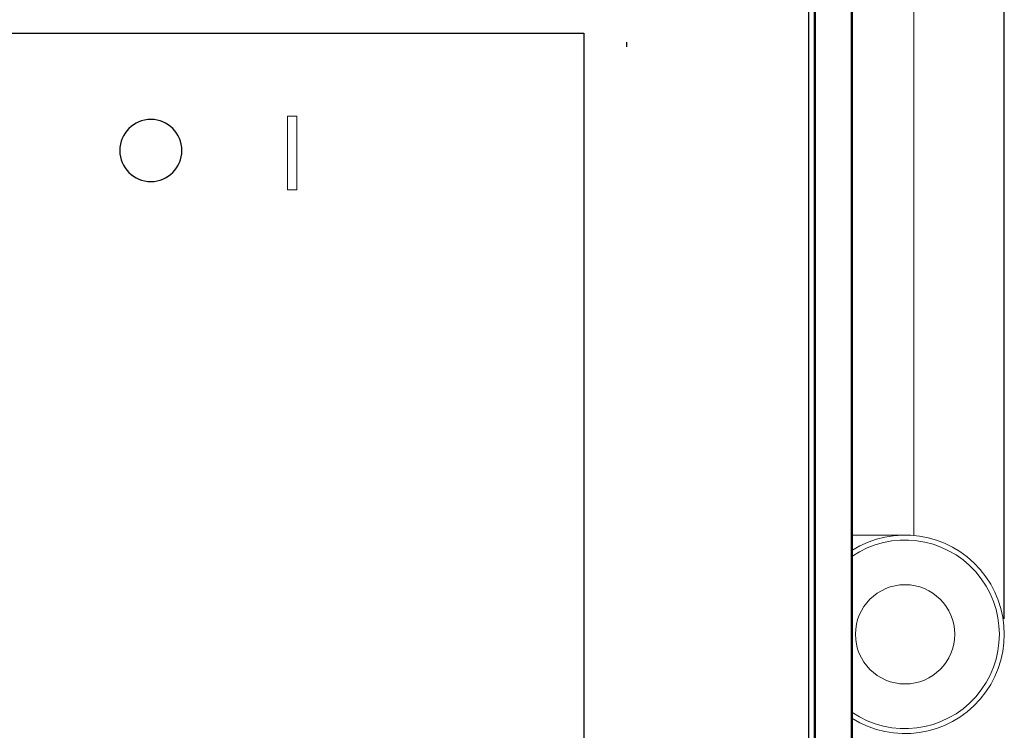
# Model space of a CAD drawing. Header units: millimetres. Extents: x 0 to 420, y 0 to 297.
# Tile 6 of 25: x 178 to 218, y 178 to 206. Entities that reach past the tile are written whole.
import ezdxf
from ezdxf.lldxf.tags import DXFTag

# ---------------------------------------------------------------- set-up
doc = ezdxf.new("R2010")
doc.units = ezdxf.units.MM
doc.layers.get('0').update_dxf_attribs({"color": 255})
doc.layers.add('dim', color=251, linetype='Continuous')
doc.layers.add('work', color=251, linetype='Continuous')
doc.layers.add('main', color=5, linetype='Continuous', lineweight=50)
doc.styles.get("Standard").update_dxf_attribs({"font": 'win_eskd.shx', "width": 0.8, "oblique": 15})
tags = doc.linetypes.add('New Line6', pattern=[0.5, 0.2, -0.3]).pattern_tags.tags
tags[6:7] = [DXFTag(74, 4), DXFTag(75, 0), DXFTag(340, '0'), DXFTag(46, 1.0), DXFTag(50, 0.0), DXFTag(44, 0.0), DXFTag(45, 0.0)]
tags[4:5] = [DXFTag(74, 4), DXFTag(75, 0), DXFTag(340, '0'), DXFTag(46, 1.0), DXFTag(50, 0.0), DXFTag(44, 0.0), DXFTag(45, 0.0)]
doc.dimstyles.new('ISO-25', dxfattribs={"dimtxt": 3.5, "dimasz": 3.5, "dimexe": 1.25, "dimexo": 0.625, "dimtad": 1, "dimtxsty": 'Standard', "dimcen": 2.5, "dimadec": 0, "dimazin": 0, "dimtfac": 1, "dimtmove": 0, "dimatfit": 3, "dimfxl": 1, "dimarcsym": 0})

# ---------------------------------------------------------------- blocks, each defined once
blk = doc.blocks.new('*D7')
at = {"layer": 'Defpoints', "color": 0, "transparency": 16777216}
for p in [(217.901, 244.868), (109.617, 181.424), (217.901, 181.424)]:
    blk.add_point(p, dxfattribs=at)
at = {"layer": 'work', "color": 0, "lineweight": -2, "transparency": 16777216}
for p, q in [((109.617, 182.049), (109.617, 246.118)), ((217.901, 182.049), (217.901, 246.118)), ((113.117, 244.868), (214.401, 244.868))]:
    blk.add_line(p, q, dxfattribs=at)
at = {"layer": 'work', "color": 0, "transparency": 16777216}
for points in [[(113.117, 245.451), (113.117, 244.284), (109.617, 244.868)], [(214.401, 245.451), (214.401, 244.284), (217.901, 244.868)]]:
    blk.add_solid(points, dxfattribs=at)
at = {"layer": 'work', "color": 0, "transparency": 16777216, "insert": (163.759, 247.243), "char_height": 3.5, "attachment_point": 5}
blk.add_mtext('108', dxfattribs=at)

msp = doc.modelspace()

# ---------------------------------------------------------------- linework, layer by layer
at = {"color": 7, "linetype": 'New Line6', "lineweight": 15, "ltscale": 5}
for p, q in [((214.259, 185.408), (214.259, 228.424)), ((213.883, 185.424), (211.759, 185.424))]:
    msp.add_line(p, q, dxfattribs=at)
at = {"color": 2, "lineweight": 30}
msp.add_line((210.009, 225.174), (210.009, 132.674), dxfattribs=at)
at = {"color": 7, "linetype": 'New Line6', "lineweight": 15, "ltscale": 5}
msp.add_circle((213.901, 181.424), 2, dxfattribs=at)
for radius, start, end in [(4, 237.6193, 122.3807), (3.801, 235.6927, 124.3073)]:
    msp.add_arc((213.901, 181.424), radius, start, end, dxfattribs=at)
at = {"color": 2, "lineweight": 30}
msp.add_open_spline([(163.188, 154.281), (163.188, 154.281), (126.553, 154.281), (126.553, 154.281), (126.553, 154.281), (126.553, 154.281), (126.553, 205.649), (126.553, 205.649), (126.553, 205.649), (126.553, 205.649), (200.961, 205.649), (200.961, 205.649), (200.961, 205.649), (200.961, 205.649), (200.961, 154.281), (200.961, 154.281), (200.961, 154.281), (200.961, 154.281), (175.862, 154.281), (175.862, 154.281)], degree=3, knots=[0, 0, 0, 0, 0.166667, 0.166667, 0.166667, 0.166667, 0.333333, 0.333333, 0.333333, 0.333333, 0.5, 0.5, 0.5, 0.5, 0.666667, 0.666667, 0.666667, 0.666667, 1, 1, 1, 1], dxfattribs=at)
at = {"color": 2}
msp.add_open_spline([(183.509, 202.174), (184.198, 202.174), (184.759, 201.613), (184.759, 200.924), (184.759, 200.924), (184.759, 200.236), (184.198, 199.674), (183.509, 199.674), (183.509, 199.674), (182.821, 199.674), (182.259, 200.236), (182.259, 200.924), (182.259, 200.924), (182.259, 201.613), (182.821, 202.174), (183.509, 202.174)], degree=3, knots=[0, 0, 0, 0, 0.2, 0.2, 0.2, 0.2, 0.4, 0.4, 0.4, 0.4, 0.6, 0.6, 0.6, 0.6, 1, 1, 1, 1], dxfattribs=at)
at = {"color": 2, "lineweight": 0}
msp.add_open_spline([(189.009, 199.338), (189.009, 199.338), (189.009, 202.308), (189.009, 202.308), (189.009, 202.308), (189.009, 202.308), (189.386, 202.308), (189.386, 202.308), (189.386, 202.308), (189.386, 202.308), (189.386, 199.338), (189.386, 199.338), (189.386, 199.338), (189.386, 199.338), (189.009, 199.338), (189.009, 199.338)], degree=3, knots=[0, 0, 0, 0, 0.2, 0.2, 0.2, 0.2, 0.4, 0.4, 0.4, 0.4, 0.6, 0.6, 0.6, 0.6, 1, 1, 1, 1], dxfattribs=at)
at = {"layer": 'dim'}
msp.add_line((202.683, 205.286), (202.683, 205.108), dxfattribs=at)
at = {"layer": 'main'}
for p, q in [((211.759, 225.924), (211.759, 131.924)), ((210.259, 225.424), (210.259, 132.424))]:
    msp.add_line(p, q, dxfattribs=at)

# ---------------------------------------------------------------- dimensions: what is measured, and where the dimension line sits
at = {"layer": 'work', "color": 2}
dim = msp.add_linear_dim(base=(217.901, 244.868), p1=(109.617, 181.424), p2=(217.901, 181.424), text='108', dimstyle='ISO-25', dxfattribs=at)
dim.commit()
dim.dimension.update_dxf_attribs({"geometry": '*D7', "text_midpoint": (163.759, 247.243)})

doc.saveas('drawing.dxf')
